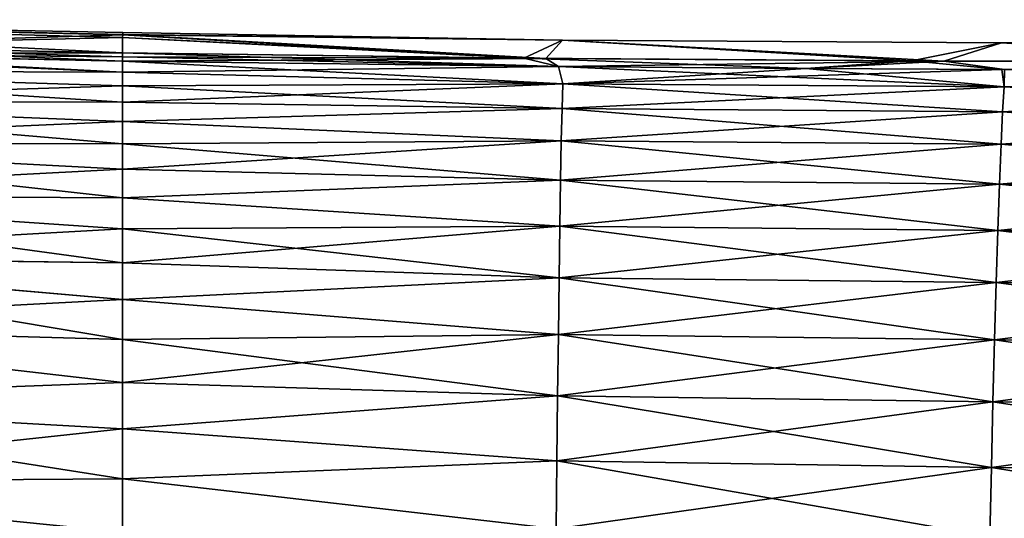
# Model space of a CAD drawing. Header units: metres. Extents: x -155 to 33, y -152 to 27.
# Tile 34 of 133: x -89 to -70, y -96 to -87. Entities that reach past the tile are written whole.
import ezdxf

# ---------------------------------------------------------------- set-up
doc = ezdxf.new("R2010")
doc.units = ezdxf.units.M
doc.layers.add('solid_12_401_042_XXX', color=7, linetype='CONTINUOUS')

msp = doc.modelspace()

# ---------------------------------------------------------------- linework, layer by layer
at = {"layer": 'solid_12_401_042_XXX'}
for points in [[(-99.982162, -86.821358, -2.010984), (-99.981964, -86.821228, 2.007927), (-87.202301, -87.108505, 2.006215)], [(-99.982162, -86.821358, -2.010984), (-87.201591, -87.064598, 0.000822), (-87.202278, -87.107536, -1.98061)], [(-99.982162, -86.821358, -2.010984), (-87.202301, -87.108505, 2.006215), (-87.201591, -87.064598, 0.000822)], [(-99.982162, -86.821358, -2.010984), (-87.202278, -87.107536, -1.98061), (-87.202301, -87.108788, -2.009305)], [(-99.982162, -86.821358, -2.010984), (-87.202301, -87.108788, -2.009305), (-94.041908, -87.324242, -5.999047)], [(-99.981964, -86.821228, 2.007927), (-87.207985, -87.459625, 6.000763), (-87.203186, -87.163216, 3.006253)], [(-94.041962, -87.324394, 6.00024), (-87.207985, -87.459625, 6.000763), (-99.981964, -86.821228, 2.007927)], [(-99.981964, -86.821228, 2.007927), (-87.203186, -87.163216, 3.006253), (-87.202339, -87.111069, 2.063905)], [(-99.981964, -86.821228, 2.007927), (-87.202339, -87.111069, 2.063905), (-87.202301, -87.108505, 2.006215)], [(-94.041908, -87.324242, -5.999047), (-87.202301, -87.108788, -2.009305), (-87.203178, -87.163353, -3.00498)], [(-87.202339, -87.111069, 2.063905), (-87.203186, -87.163216, 3.006253), (-79.519684, -87.558617, 5.992156)], [(-87.203178, -87.163353, -3.00498), (-87.202301, -87.108788, -2.009305), (-79.099411, -87.562851, -5.989841)], [(-87.202301, -87.108505, 2.006215), (-87.202339, -87.111069, 2.063905), (-78.777885, -87.214973, 2.041678)], [(-78.777885, -87.214973, 2.041678), (-87.202339, -87.111069, 2.063905), (-79.519684, -87.558617, 5.992156)], [(-87.202301, -87.108505, 2.006215), (-78.777885, -87.214973, 2.041678), (-87.201591, -87.064598, 0.000822)], [(-87.202301, -87.108788, -2.009305), (-87.202278, -87.107536, -1.98061), (-79.099411, -87.562851, -5.989841)], [(-87.202278, -87.107536, -1.98061), (-87.201591, -87.064598, 0.000822), (-78.777885, -87.214973, 2.041678)], [(-78.777702, -87.213036, -1.994712), (-87.202278, -87.107536, -1.98061), (-78.777885, -87.214973, 2.041678)], [(-79.099411, -87.562851, -5.989841), (-87.202278, -87.107536, -1.98061), (-78.777702, -87.213036, -1.994712)], [(-94.041908, -87.324242, -5.999047), (-87.203178, -87.163353, -3.00498), (-87.207962, -87.458725, -5.999238)], [(-87.203186, -87.163216, 3.006253), (-87.207985, -87.459625, 6.000763), (-79.519684, -87.558617, 5.992156)], [(-87.203178, -87.163353, -3.00498), (-79.099411, -87.562851, -5.989841), (-87.207962, -87.458725, -5.999238)], [(-78.777885, -87.214973, 2.041678), (-79.519684, -87.558617, 5.992156), (-72.096687, -87.610573, 5.99918)], [(-71.478432, -87.613098, -5.998503), (-79.099411, -87.562851, -5.989841), (-78.777702, -87.213036, -1.994712)], [(-78.777702, -87.213036, -1.994712), (-78.777885, -87.214973, 2.041678), (-70.371284, -87.26783, 2.0744)], [(-70.371284, -87.26783, 2.0744), (-78.777885, -87.214973, 2.041678), (-72.096687, -87.610573, 5.99918)], [(-70.371048, -87.263725, -1.978317), (-78.777702, -87.213036, -1.994712), (-70.371284, -87.26783, 2.0744)], [(-71.478432, -87.613098, -5.998503), (-78.777702, -87.213036, -1.994712), (-70.371048, -87.263725, -1.978317)], [(-70.371284, -87.26783, 2.0744), (-72.096687, -87.610573, 5.99918), (-64.842308, -87.616272, 6.001884)], [(-64.29364, -87.61515, -6.000676), (-71.478432, -87.613098, -5.998503), (-70.371048, -87.263725, -1.978317)], [(-61.984898, -87.262993, 2.136498), (-70.371284, -87.26783, 2.0744), (-64.842308, -87.616272, 6.001884)], [(-70.371048, -87.263725, -1.978317), (-70.371284, -87.26783, 2.0744), (-61.984898, -87.262993, 2.136498)], [(-61.984631, -87.254745, -1.947208), (-70.371048, -87.263725, -1.978317), (-61.984898, -87.262993, 2.136498)], [(-64.29364, -87.61515, -6.000676), (-70.371048, -87.263725, -1.978317), (-61.984631, -87.254745, -1.947208)], [(-94.041962, -87.324394, 6.00024), (-96.735641, -87.399055, 6.930029), (-87.208008, -87.61528, 7.000547)], [(-96.735641, -87.399055, 6.930029), (-87.208023, -87.825897, 7.987474), (-87.208008, -87.61528, 7.000547)], [(-96.735641, -87.399055, 6.930029), (-96.701546, -87.794785, 8.650781), (-87.208023, -87.825897, 7.987474)], [(-87.208, -87.826035, -7.984739), (-96.710304, -87.399422, -6.929063), (-94.105583, -87.468437, -6.948771)], [(-96.701523, -87.79454, -8.649935), (-96.710304, -87.399422, -6.929063), (-87.208, -87.826035, -7.984739)], [(-94.041908, -87.324242, -5.999047), (-87.207962, -87.458725, -5.999238), (-94.105583, -87.468437, -6.948771)], [(-94.105583, -87.468437, -6.948771), (-87.207962, -87.458725, -5.999238), (-87.207985, -87.532478, -6.506106)], [(-94.105583, -87.468437, -6.948771), (-87.207985, -87.532478, -6.506106), (-87.207993, -87.615379, -6.997403)], [(-87.208, -87.826035, -7.984739), (-94.105583, -87.468437, -6.948771), (-87.207993, -87.615379, -6.997403)], [(-94.041962, -87.324394, 6.00024), (-87.208008, -87.61528, 7.000547), (-87.208, -87.532341, 6.508504)], [(-94.041962, -87.324394, 6.00024), (-87.208, -87.532341, 6.508504), (-87.207985, -87.459625, 6.000763)], [(-87.207985, -87.459625, 6.000763), (-87.208, -87.532341, 6.508504), (-78.854279, -87.719482, 6.982839)], [(-87.207985, -87.532478, -6.506106), (-87.207962, -87.458725, -5.999238), (-79.099411, -87.562851, -5.989841)], [(-79.519684, -87.558617, 5.992156), (-87.207985, -87.459625, 6.000763), (-78.854279, -87.719482, 6.982839)], [(-87.208023, -87.825897, 7.987474), (-78.854279, -87.719482, 6.982839), (-87.208008, -87.61528, 7.000547)], [(-87.208, -87.532341, 6.508504), (-87.208008, -87.61528, 7.000547), (-78.854279, -87.719482, 6.982839)], [(-78.773323, -88.050468, -8.422485), (-87.208, -87.826035, -7.984739), (-87.207993, -87.615379, -6.997403)], [(-87.207993, -87.615379, -6.997403), (-87.207985, -87.532478, -6.506106), (-79.099411, -87.562851, -5.989841)], [(-78.855049, -87.719421, -6.979665), (-87.207993, -87.615379, -6.997403), (-79.099411, -87.562851, -5.989841)], [(-78.773323, -88.050468, -8.422485), (-87.207993, -87.615379, -6.997403), (-78.855049, -87.719421, -6.979665)], [(-79.519684, -87.558617, 5.992156), (-78.854279, -87.719482, 6.982839), (-74.110725, -87.756439, 6.994489)], [(-72.096687, -87.610573, 5.99918), (-79.519684, -87.558617, 5.992156), (-74.110725, -87.756439, 6.994489)], [(-78.855049, -87.719421, -6.979665), (-79.099411, -87.562851, -5.989841), (-71.478432, -87.613098, -5.998503)], [(-74.121765, -87.756325, -6.991311), (-78.855049, -87.719421, -6.979665), (-71.478432, -87.613098, -5.998503)], [(-70.31572, -87.773781, -7.009556), (-74.121765, -87.756325, -6.991311), (-71.478432, -87.613098, -5.998503)], [(-72.096687, -87.610573, 5.99918), (-74.110725, -87.756439, 6.994489), (-70.366394, -87.773666, 7.012429)], [(-64.842308, -87.616272, 6.001884), (-72.096687, -87.610573, 5.99918), (-70.366394, -87.773666, 7.012429)], [(-70.31572, -87.773781, -7.009556), (-71.478432, -87.613098, -5.998503), (-64.29364, -87.61515, -6.000676)], [(-64.842308, -87.616272, 6.001884), (-70.366394, -87.773666, 7.012429), (-61.761951, -87.771484, 7.071499)], [(-96.701546, -87.794785, 8.650781), (-96.701996, -88.387085, 10.318335), (-87.208038, -88.090271, 8.929326)], [(-96.701973, -88.386765, -10.317587), (-96.701523, -87.79454, -8.649935), (-87.208015, -88.404289, -9.813052)], [(-96.701546, -87.794785, 8.650781), (-87.208038, -88.090271, 8.929326), (-87.208023, -87.825897, 7.987474)], [(-96.701523, -87.79454, -8.649935), (-87.208008, -88.090523, -8.926826), (-87.208015, -88.404289, -9.813052)], [(-96.701523, -87.79454, -8.649935), (-87.208, -87.826035, -7.984739), (-87.208008, -88.090523, -8.926826)], [(-87.208023, -87.825897, 7.987474), (-87.208038, -88.090271, 8.929326), (-78.773338, -88.050423, 8.425645)], [(-87.208023, -87.825897, 7.987474), (-78.773338, -88.050423, 8.425645), (-78.854279, -87.719482, 6.982839)], [(-78.773323, -88.050468, -8.422485), (-87.208008, -88.090523, -8.926826), (-87.208, -87.826035, -7.984739)], [(-70.319244, -88.10704, -8.466676), (-78.855049, -87.719421, -6.979665), (-74.121765, -87.756325, -6.991311)], [(-70.319244, -88.10704, -8.466676), (-78.773323, -88.050468, -8.422485), (-78.855049, -87.719421, -6.979665)], [(-74.110725, -87.756439, 6.994489), (-78.854279, -87.719482, 6.982839), (-78.773338, -88.050423, 8.425645)], [(-70.366394, -87.773666, 7.012429), (-74.110725, -87.756439, 6.994489), (-78.773338, -88.050423, 8.425645)], [(-70.319244, -88.106995, 8.469865), (-70.366394, -87.773666, 7.012429), (-78.773338, -88.050423, 8.425645)], [(-70.319244, -88.10704, -8.466676), (-74.121765, -87.756325, -6.991311), (-70.31572, -87.773781, -7.009556)], [(-61.761951, -87.771484, 7.071499), (-70.366394, -87.773666, 7.012429), (-70.319244, -88.106995, 8.469865)], [(-61.755249, -88.107498, 8.541633), (-61.761951, -87.771484, 7.071499), (-70.319244, -88.106995, 8.469865)], [(-61.755253, -88.107544, -8.538414), (-70.319244, -88.10704, -8.466676), (-70.31572, -87.773781, -7.009556)], [(-87.208046, -88.403946, 9.815466), (-78.787552, -88.523384, 9.830952), (-78.773338, -88.050423, 8.425645)], [(-87.208038, -88.090271, 8.929326), (-87.208046, -88.403946, 9.815466), (-78.773338, -88.050423, 8.425645)], [(-78.773323, -88.050468, -8.422485), (-78.787529, -88.523438, -9.827772), (-87.208008, -88.090523, -8.926826)], [(-70.319244, -88.106995, 8.469865), (-78.773338, -88.050423, 8.425645), (-78.787552, -88.523384, 9.830952)], [(-70.349968, -88.584152, -9.884834), (-78.787529, -88.523438, -9.827772), (-78.773323, -88.050468, -8.422485)], [(-70.319244, -88.10704, -8.466676), (-70.349968, -88.584152, -9.884834), (-78.773323, -88.050468, -8.422485)], [(-96.701996, -88.387085, 10.318335), (-87.208046, -88.403946, 9.815466), (-87.208038, -88.090271, 8.929326)], [(-78.787529, -88.523438, -9.827772), (-87.208015, -88.404289, -9.813052), (-87.208008, -88.090523, -8.926826)], [(-70.349976, -88.584091, 9.888044), (-70.319244, -88.106995, 8.469865), (-78.787552, -88.523384, 9.830952)], [(-61.755249, -88.107498, 8.541633), (-70.319244, -88.106995, 8.469865), (-70.349976, -88.584091, 9.888044)], [(-61.783737, -88.586418, 9.971147), (-61.755249, -88.107498, 8.541633), (-70.349976, -88.584091, 9.888044)], [(-61.783737, -88.586472, -9.967908), (-70.349968, -88.584152, -9.884834), (-70.319244, -88.10704, -8.466676)], [(-61.755253, -88.107544, -8.538414), (-61.783737, -88.586472, -9.967908), (-70.319244, -88.10704, -8.466676)], [(-96.701996, -88.387085, 10.318335), (-96.702057, -89.18824, 11.90546), (-87.208054, -88.770874, 10.668858)], [(-96.702026, -89.187866, -11.904818), (-96.701973, -88.386765, -10.317587), (-87.208023, -89.200348, -11.506975)], [(-96.701996, -88.387085, 10.318335), (-87.208054, -88.770874, 10.668858), (-87.208046, -88.403946, 9.815466)], [(-96.701973, -88.386765, -10.317587), (-87.208023, -88.771271, -10.666421), (-87.208023, -89.200348, -11.506975)], [(-96.701973, -88.386765, -10.317587), (-87.208015, -88.404289, -9.813052), (-87.208023, -88.771271, -10.666421)], [(-87.208046, -88.403946, 9.815466), (-87.208054, -88.770874, 10.668858), (-78.787552, -88.523384, 9.830952)], [(-78.787529, -88.523438, -9.827772), (-87.208023, -88.771271, -10.666421), (-87.208015, -88.404289, -9.813052)], [(-87.208054, -88.770874, 10.668858), (-78.801834, -89.142609, 11.183145), (-78.787552, -88.523384, 9.830952)], [(-78.787529, -88.523438, -9.827772), (-78.801811, -89.142662, -11.179944), (-87.208023, -88.771271, -10.666421)], [(-70.349976, -88.584091, 9.888044), (-78.787552, -88.523384, 9.830952), (-78.801834, -89.142609, 11.183145)], [(-70.380791, -89.208649, 11.250496), (-70.349976, -88.584091, 9.888044), (-78.801834, -89.142609, 11.183145)], [(-70.380775, -89.20871, -11.247266), (-78.801811, -89.142662, -11.179944), (-78.787529, -88.523438, -9.827772)], [(-70.349968, -88.584152, -9.884834), (-70.380775, -89.20871, -11.247266), (-78.787529, -88.523438, -9.827772)], [(-61.783737, -88.586418, 9.971147), (-70.349976, -88.584091, 9.888044), (-70.380791, -89.208649, 11.250496)], [(-61.812279, -89.212883, 11.34264), (-61.783737, -88.586418, 9.971147), (-70.380791, -89.208649, 11.250496)], [(-61.812275, -89.212944, -11.33938), (-70.380775, -89.20871, -11.247266), (-70.349968, -88.584152, -9.884834)], [(-61.783737, -88.586472, -9.967908), (-61.812275, -89.212944, -11.33938), (-70.349968, -88.584152, -9.884834)], [(-96.702057, -89.18824, 11.90546), (-87.208061, -89.199944, 11.509531), (-87.208054, -88.770874, 10.668858)], [(-87.208054, -88.770874, 10.668858), (-87.208061, -89.199944, 11.509531), (-78.801834, -89.142609, 11.183145)], [(-78.801811, -89.142662, -11.179944), (-87.208023, -89.200348, -11.506975), (-87.208023, -88.771271, -10.666421)], [(-96.702057, -89.18824, 11.90546), (-87.208069, -89.687195, 12.32723), (-87.208061, -89.199944, 11.509531)], [(-96.702057, -89.18824, 11.90546), (-96.701668, -90.184219, 13.381322), (-87.208069, -89.687195, 12.32723)], [(-96.702026, -89.187866, -11.904818), (-87.208031, -89.687576, -12.324542), (-87.208031, -90.232086, -13.116543)], [(-96.701645, -90.183807, -13.380789), (-96.702026, -89.187866, -11.904818), (-87.208031, -90.232086, -13.116543)], [(-96.702026, -89.187866, -11.904818), (-87.208023, -89.200348, -11.506975), (-87.208031, -89.687576, -12.324542)], [(-87.208069, -89.687195, 12.32723), (-78.816139, -89.898712, 12.467631), (-78.801834, -89.142609, 11.183145)], [(-87.208061, -89.199944, 11.509531), (-87.208069, -89.687195, 12.32723), (-78.801834, -89.142609, 11.183145)], [(-78.801811, -89.142662, -11.179944), (-78.816109, -89.898781, -12.464412), (-87.208023, -89.200348, -11.506975)], [(-70.380791, -89.208649, 11.250496), (-78.801834, -89.142609, 11.183145), (-78.816139, -89.898712, 12.467631)], [(-70.411606, -89.971252, -12.538997), (-78.816109, -89.898781, -12.464412), (-78.801811, -89.142662, -11.179944)], [(-70.380775, -89.20871, -11.247266), (-70.411606, -89.971252, -12.538997), (-78.801811, -89.142662, -11.179944)], [(-78.816109, -89.898781, -12.464412), (-87.208031, -89.687576, -12.324542), (-87.208023, -89.200348, -11.506975)], [(-70.411629, -89.971191, 12.542247), (-70.380791, -89.208649, 11.250496), (-78.816139, -89.898712, 12.467631)], [(-61.812279, -89.212883, 11.34264), (-70.380791, -89.208649, 11.250496), (-70.411629, -89.971191, 12.542247)], [(-61.840839, -89.978935, 12.640497), (-61.812279, -89.212883, 11.34264), (-70.411629, -89.971191, 12.542247)], [(-61.840832, -89.979004, -12.637217), (-70.411606, -89.971252, -12.538997), (-70.380775, -89.20871, -11.247266)], [(-61.812275, -89.212944, -11.33938), (-61.840832, -89.979004, -12.637217), (-70.380775, -89.20871, -11.247266)], [(-96.701668, -90.184219, 13.381322), (-87.208076, -90.231682, 13.119275), (-87.208069, -89.687195, 12.32723)], [(-87.208069, -89.687195, 12.32723), (-87.208076, -90.231682, 13.119275), (-78.816139, -89.898712, 12.467631)], [(-78.816109, -89.898781, -12.464412), (-87.208031, -90.232086, -13.116543), (-87.208031, -89.687576, -12.324542)], [(-87.208076, -90.231682, 13.119275), (-78.830437, -90.778366, 13.671219), (-78.816139, -89.898712, 12.467631)], [(-78.816109, -89.898781, -12.464412), (-78.830399, -90.778427, -13.667979), (-87.208031, -90.232086, -13.116543)], [(-70.411629, -89.971191, 12.542247), (-78.816139, -89.898712, 12.467631), (-78.830437, -90.778366, 13.671219)], [(-70.442421, -90.859077, -13.7476), (-78.830399, -90.778427, -13.667979), (-78.816109, -89.898781, -12.464412)], [(-70.411606, -89.971252, -12.538997), (-70.442421, -90.859077, -13.7476), (-78.816109, -89.898781, -12.464412)], [(-70.442451, -90.859009, 13.750869), (-70.411629, -89.971191, 12.542247), (-78.830437, -90.778366, 13.671219)], [(-61.840839, -89.978935, 12.640497), (-70.411629, -89.971191, 12.542247), (-70.442451, -90.859009, 13.750869)], [(-61.869389, -90.873238, 13.852083), (-61.840839, -89.978935, 12.640497), (-70.442451, -90.859009, 13.750869)], [(-61.869377, -90.873299, -13.848783), (-70.442421, -90.859077, -13.7476), (-70.411606, -89.971252, -12.538997)], [(-61.840832, -89.979004, -12.637217), (-61.869377, -90.873299, -13.848783), (-70.411606, -89.971252, -12.538997)], [(-96.701668, -90.184219, 13.381322), (-87.208084, -90.83078, 13.879937), (-87.208076, -90.231682, 13.119275)], [(-96.701668, -90.184219, 13.381322), (-96.700844, -91.356041, 14.716316), (-87.208084, -90.83078, 13.879937)], [(-96.701645, -90.183807, -13.380789), (-87.208031, -90.831207, -13.877151), (-87.208031, -91.480179, -14.598701)], [(-96.700821, -91.355621, -14.715893), (-96.701645, -90.183807, -13.380789), (-87.208031, -91.480179, -14.598701)], [(-96.701645, -90.183807, -13.380789), (-87.208031, -90.232086, -13.116543), (-87.208031, -90.831207, -13.877151)], [(-87.208076, -90.231682, 13.119275), (-87.208084, -90.83078, 13.879937), (-78.830437, -90.778366, 13.671219)], [(-78.830399, -90.778427, -13.667979), (-87.208031, -90.831207, -13.877151), (-87.208031, -90.232086, -13.116543)], [(-96.700844, -91.356041, 14.716316), (-87.208084, -91.479828, 14.601625), (-87.208084, -90.83078, 13.879937)], [(-87.208084, -91.479828, 14.601625), (-78.844681, -91.767822, 14.781103), (-78.830437, -90.778366, 13.671219)], [(-87.208084, -90.83078, 13.879937), (-87.208084, -91.479828, 14.601625), (-78.830437, -90.778366, 13.671219)], [(-78.830399, -90.778427, -13.667979), (-78.844643, -91.767876, -14.777845), (-87.208031, -90.831207, -13.877151)], [(-78.844643, -91.767876, -14.777845), (-87.208031, -91.480179, -14.598701), (-87.208031, -90.831207, -13.877151)], [(-70.442451, -90.859009, 13.750869), (-78.830437, -90.778366, 13.671219), (-78.844681, -91.767822, 14.781103)], [(-70.473221, -91.859047, 14.864449), (-70.442451, -90.859009, 13.750869), (-78.844681, -91.767822, 14.781103)], [(-70.47319, -91.8591, -14.861161), (-78.844643, -91.767876, -14.777845), (-78.830399, -90.778427, -13.667979)], [(-70.442421, -90.859077, -13.7476), (-70.47319, -91.8591, -14.861161), (-78.830399, -90.778427, -13.667979)], [(-61.869389, -90.873238, 13.852083), (-70.442451, -90.859009, 13.750869), (-70.473221, -91.859047, 14.864449)], [(-61.897907, -91.88401, 14.965358), (-61.869389, -90.873238, 13.852083), (-70.473221, -91.859047, 14.864449)], [(-61.897888, -91.884071, -14.962039), (-70.47319, -91.8591, -14.861161), (-70.442421, -90.859077, -13.7476)], [(-61.869377, -90.873299, -13.848783), (-61.897888, -91.884071, -14.962039), (-70.442421, -90.859077, -13.7476)], [(-96.700844, -91.356041, 14.716316), (-87.208084, -92.183517, 15.288519), (-87.208084, -91.479828, 14.601625)], [(-96.700844, -91.356041, 14.716316), (-96.699638, -92.681152, 15.888894), (-87.208084, -92.183517, 15.288519)], [(-96.700821, -91.355621, -14.715893), (-87.208031, -92.183769, -15.28546), (-87.208031, -92.946365, -15.9398)], [(-96.699608, -92.68074, -15.888569), (-96.700821, -91.355621, -14.715893), (-87.208031, -92.946365, -15.9398)], [(-96.700821, -91.355621, -14.715893), (-87.208031, -91.480179, -14.598701), (-87.208031, -92.183769, -15.28546)], [(-87.208084, -91.479828, 14.601625), (-87.208084, -92.183517, 15.288519), (-78.844681, -91.767822, 14.781103)], [(-78.844643, -91.767876, -14.777845), (-87.208031, -92.183769, -15.28546), (-87.208031, -91.480179, -14.598701)], [(-87.208084, -92.183517, 15.288519), (-78.858887, -92.854393, 15.789861), (-78.844681, -91.767822, 14.781103)], [(-78.844643, -91.767876, -14.777845), (-78.858849, -92.854446, -15.786587), (-87.208031, -92.183769, -15.28546)], [(-70.473221, -91.859047, 14.864449), (-78.844681, -91.767822, 14.781103), (-78.858887, -92.854393, 15.789861)], [(-70.503922, -92.958344, -15.872894), (-78.858849, -92.854446, -15.786587), (-78.844643, -91.767876, -14.777845)], [(-70.47319, -91.8591, -14.861161), (-70.503922, -92.958344, -15.872894), (-78.844643, -91.767876, -14.777845)], [(-70.503952, -92.95829, 15.876198), (-70.473221, -91.859047, 14.864449), (-78.858887, -92.854393, 15.789861)], [(-61.897907, -91.88401, 14.965358), (-70.473221, -91.859047, 14.864449), (-70.503952, -92.95829, 15.876198)], [(-61.926395, -92.997734, 15.974078), (-61.897907, -91.88401, 14.965358), (-70.503952, -92.95829, 15.876198)], [(-61.926376, -92.997787, -15.970744), (-70.503922, -92.958344, -15.872894), (-70.47319, -91.8591, -14.861161)], [(-61.897888, -91.884071, -14.962039), (-61.926376, -92.997787, -15.970744), (-70.47319, -91.8591, -14.861161)], [(-96.699638, -92.681152, 15.888894), (-87.208092, -92.94619, 15.942945), (-87.208084, -92.183517, 15.288519)], [(-87.208084, -92.183517, 15.288519), (-87.208092, -92.94619, 15.942945), (-78.858887, -92.854393, 15.789861)], [(-78.858849, -92.854446, -15.786587), (-87.208031, -92.946365, -15.9398), (-87.208031, -92.183769, -15.28546)], [(-96.699638, -92.681152, 15.888894), (-87.208092, -93.770729, 16.564072), (-87.208092, -92.94619, 15.942945)], [(-96.699638, -92.681152, 15.888894), (-96.698143, -94.131683, 16.897703), (-87.208092, -93.770729, 16.564072)], [(-96.699608, -92.68074, -15.888569), (-87.208031, -92.946365, -15.9398), (-87.208031, -93.770859, -16.560875)], [(-96.698112, -94.131294, -16.897465), (-96.699608, -92.68074, -15.888569), (-87.208031, -93.770859, -16.560875)], [(-87.208092, -93.770729, 16.564072), (-78.873116, -94.026428, 16.695452), (-78.858887, -92.854393, 15.789861)], [(-87.208092, -92.94619, 15.942945), (-87.208092, -93.770729, 16.564072), (-78.858887, -92.854393, 15.789861)], [(-78.858849, -92.854446, -15.786587), (-78.87307, -94.026466, -16.692163), (-87.208031, -92.946365, -15.9398)], [(-78.87307, -94.026466, -16.692163), (-87.208031, -93.770859, -16.560875), (-87.208031, -92.946365, -15.9398)], [(-70.503952, -92.95829, 15.876198), (-78.858887, -92.854393, 15.789861), (-78.873116, -94.026428, 16.695452)], [(-70.534706, -94.143822, 16.784454), (-70.503952, -92.95829, 15.876198), (-78.873116, -94.026428, 16.695452)], [(-70.534668, -94.14386, -16.781137), (-78.87307, -94.026466, -16.692163), (-78.858849, -92.854446, -15.786587)], [(-70.503922, -92.958344, -15.872894), (-70.534668, -94.14386, -16.781137), (-78.858849, -92.854446, -15.786587)], [(-61.926395, -92.997734, 15.974078), (-70.503952, -92.95829, 15.876198), (-70.534706, -94.143822, 16.784454)], [(-61.954876, -94.199203, -16.874453), (-70.534668, -94.14386, -16.781137), (-70.503922, -92.958344, -15.872894)], [(-61.926376, -92.997787, -15.970744), (-61.954876, -94.199203, -16.874453), (-70.503922, -92.958344, -15.872894)], [(-61.954899, -94.199158, 16.8778), (-61.926395, -92.997734, 15.974078), (-70.534706, -94.143822, 16.784454)], [(-96.698143, -94.131683, 16.897703), (-87.208092, -94.663399, 17.151932), (-87.208092, -93.770729, 16.564072)], [(-96.698112, -94.131294, -16.897465), (-87.208031, -93.770859, -16.560875), (-87.208031, -94.663551, -17.148739)], [(-87.208092, -93.770729, 16.564072), (-87.208092, -94.663399, 17.151932), (-78.873116, -94.026428, 16.695452)], [(-78.87307, -94.026466, -16.692163), (-87.208031, -94.663551, -17.148739), (-87.208031, -93.770859, -16.560875)], [(-87.208092, -94.663399, 17.151932), (-78.887405, -95.272278, 17.496199), (-78.873116, -94.026428, 16.695452)], [(-78.87307, -94.026466, -16.692163), (-78.88736, -95.272308, -17.492899), (-87.208031, -94.663551, -17.148739)], [(-70.534706, -94.143822, 16.784454), (-78.873116, -94.026428, 16.695452), (-78.887405, -95.272278, 17.496199)], [(-70.565491, -95.402794, -17.584517), (-78.88736, -95.272308, -17.492899), (-78.87307, -94.026466, -16.692163)], [(-70.534668, -94.14386, -16.781137), (-70.565491, -95.402794, -17.584517), (-78.87307, -94.026466, -16.692163)], [(-96.698143, -94.131683, 16.897703), (-96.696442, -95.681427, 17.747503), (-87.208092, -94.663399, 17.151932)], [(-96.698112, -94.131294, -16.897465), (-87.208031, -94.663551, -17.148739), (-87.208031, -95.620445, -17.696096)], [(-96.696419, -95.681076, -17.747334), (-96.698112, -94.131294, -16.897465), (-87.208031, -95.620445, -17.696096)], [(-70.565529, -95.402763, 17.587845), (-70.534706, -94.143822, 16.784454), (-78.887405, -95.272278, 17.496199)], [(-61.954899, -94.199158, 16.8778), (-70.534706, -94.143822, 16.784454), (-70.565529, -95.402763, 17.587845)], [(-61.983452, -95.473206, 17.676306), (-61.954899, -94.199158, 16.8778), (-70.565529, -95.402763, 17.587845)], [(-61.983421, -95.473236, -17.672947), (-70.565491, -95.402794, -17.584517), (-70.534668, -94.14386, -16.781137)], [(-61.954876, -94.199203, -16.874453), (-61.983421, -95.473236, -17.672947), (-70.534668, -94.14386, -16.781137)], [(-96.696442, -95.681427, 17.747503), (-87.208092, -95.620277, 17.699291), (-87.208092, -94.663399, 17.151932)], [(-87.208092, -94.663399, 17.151932), (-87.208092, -95.620277, 17.699291), (-78.887405, -95.272278, 17.496199)], [(-78.88736, -95.272308, -17.492899), (-87.208031, -95.620445, -17.696096), (-87.208031, -94.663551, -17.148739)], [(-87.208092, -95.620277, 17.699291), (-78.901749, -96.58007, 18.19158), (-78.887405, -95.272278, 17.496199)], [(-78.88736, -95.272308, -17.492899), (-78.901695, -96.580086, -18.188272), (-87.208031, -95.620445, -17.696096)], [(-70.565529, -95.402763, 17.587845), (-78.887405, -95.272278, 17.496199), (-78.901749, -96.58007, 18.19158)], [(-70.596413, -96.722809, 18.285568), (-70.565529, -95.402763, 17.587845), (-78.901749, -96.58007, 18.19158)], [(-70.596367, -96.722824, -18.28223), (-78.901695, -96.580086, -18.188272), (-78.88736, -95.272308, -17.492899)], [(-70.565491, -95.402794, -17.584517), (-70.596367, -96.722824, -18.28223), (-78.88736, -95.272308, -17.492899)], [(-61.983452, -95.473206, 17.676306), (-70.565529, -95.402763, 17.587845), (-70.596413, -96.722809, 18.285568)], [(-62.012009, -96.807053, -18.365782), (-70.596367, -96.722824, -18.28223), (-70.565491, -95.402794, -17.584517)], [(-61.983421, -95.473236, -17.672947), (-62.012009, -96.807053, -18.365782), (-70.565491, -95.402794, -17.584517)], [(-62.012039, -96.807037, 18.36915), (-61.983452, -95.473206, 17.676306), (-70.596413, -96.722809, 18.285568)], [(-96.696442, -95.681427, 17.747503), (-87.208092, -96.638863, 18.201132), (-87.208092, -95.620277, 17.699291)], [(-96.696442, -95.681427, 17.747503), (-96.694618, -97.307449, 18.445238), (-87.208092, -96.638863, 18.201132)], [(-96.696419, -95.681076, -17.747334), (-87.208031, -95.620445, -17.696096), (-87.208031, -96.638977, -18.197897)], [(-96.694595, -97.307159, -18.445127), (-96.696419, -95.681076, -17.747334), (-87.208031, -96.638977, -18.197897)], [(-87.208092, -95.620277, 17.699291), (-87.208092, -96.638863, 18.201132), (-78.901749, -96.58007, 18.19158)], [(-78.901695, -96.580086, -18.188272), (-87.208031, -96.638977, -18.197897), (-87.208031, -95.620445, -17.696096)]]:
    msp.add_3dface(points, dxfattribs=at)

doc.saveas('drawing.dxf')
